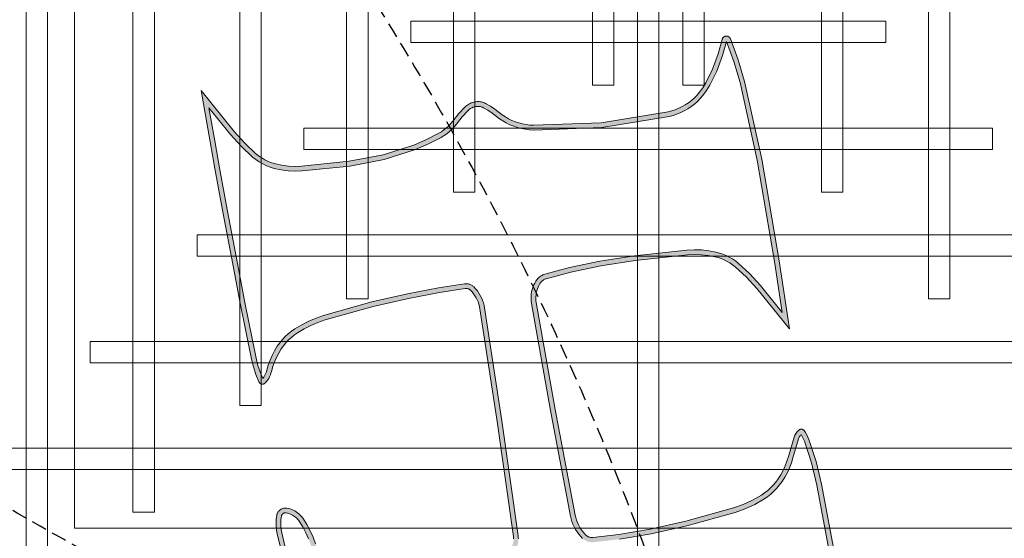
# Model space of a CAD drawing. Header units: millimetres. Extents: x -2073 to 35483, y -49920 to 11085.
# Tile 47 of 70: x 2991 to 3815, y -596 to -162. Entities that reach past the tile are written whole.
import ezdxf

# ---------------------------------------------------------------- set-up
doc = ezdxf.new("R2010")
doc.units = ezdxf.units.MM
doc.linetypes.add('DASHED', pattern=[19.05, 12.7, -6.35])
doc.linetypes.add('HIDDEN', pattern=[0.375, 0.25, -0.125])
doc.layers.add('Ceiling', color=14, linetype='Continuous', lineweight=9)
doc.layers.add('E Celing Lighting', color=5, linetype='DASHED', lineweight=5)
for name, color, linetype, true_color in [('FIRE-SPKLR-EQP', 1, 'Continuous', 0xff0000), ('FIRE-SPKLR-EQP-MPA-12SM-C', 2, 'HIDDEN', 0xffff00), ('RCP LAYOUT', 9, 'Continuous', 0x808080), ('UPRIGHT SPRINKLER EQP', 1, 'Continuous', 0xff0000)]:
    doc.layers.add(name, color=color, linetype=linetype, true_color=true_color)

# ---------------------------------------------------------------- blocks, each defined once
blk = doc.blocks.new('UPRIGHT SPRINKLER')
at = {"layer": 'FIRE-SPKLR-EQP-MPA-12SM-C', "linetype": 'DASHED'}
blk.add_circle((0, 0), 2450, dxfattribs=at)
blk = doc.blocks.new('SPKLR-EQP-PENDENT-68C')
at = {"layer": 'FIRE-SPKLR-EQP-MPA-12SM-C'}
blk.add_circle((0, 0), 2450, dxfattribs=at)
blk = doc.blocks.new('kuaryfjeh')
at = {"ltscale": 0.25, "true_color": 0x808080}
h = blk.add_hatch(color=8, dxfattribs=at)
h.dxf.hatch_style = 1
h.paths.add_polyline_path([(28.008, 1.603), (28.139, 1.536), (28.265, 1.46), (28.387, 1.376), (28.437, 1.336), (28.484, 1.293), (28.528, 1.246), (28.569, 1.197), (28.607, 1.145), (28.641, 1.091), (28.671, 1.035), (28.698, 0.976), (28.721, 0.916), (28.739, 0.855), (28.775, 0.698), (28.801, 0.539), (28.816, 0.379), (28.82, 0.217), (28.814, 0.057), (28.661, -1.545), (28.518, -2.617), (28.352, -3.567), (28.184, -4.349), (28.173, -4.389), (28.159, -4.429), (28.143, -4.469), (28.124, -4.507), (28.102, -4.543), (28.077, -4.578), (28.051, -4.611), (28.022, -4.642), (27.989, -4.674), (27.954, -4.703), (27.917, -4.729), (27.879, -4.753), (27.839, -4.775), (27.798, -4.793), (27.755, -4.809), (27.712, -4.822), (27.668, -4.833), (27.623, -4.84), (27.578, -4.844), (27.533, -4.846), (27.487, -4.844), (27.444, -4.84), (23.806, -4.323), (20.233, -3.78), (20.152, -3.764), (20.07, -3.742), (19.989, -3.714), (19.911, -3.681), (19.835, -3.642), (19.762, -3.598), (19.692, -3.549), (19.626, -3.495), (19.564, -3.436), (19.549, -3.42), (19.535, -3.402), (19.522, -3.383), (19.51, -3.364), (19.499, -3.344), (19.49, -3.323), (19.482, -3.302), (19.476, -3.28), (19.471, -3.258), (19.468, -3.236), (19.466, -3.213), (19.465, -3.191), (19.466, -3.168), (19.469, -3.147), (19.598, -2.323), (19.785, -1.344), (20.043, -0.218), (20.469, 1.31), (20.552, 1.546), (20.65, 1.776), (20.763, 2), (20.891, 2.215), (20.966, 2.324), (21.048, 2.427), (21.137, 2.524), (21.233, 2.614), (21.335, 2.698), (21.443, 2.774), (21.585, 2.86), (21.733, 2.937), (21.886, 3.003), (22.043, 3.058), (22.198, 3.101), (22.25, 3.116), (22.295, 3.132), (22.34, 3.152), (22.383, 3.175), (22.424, 3.201), (22.463, 3.23), (22.467, 3.234), (22.285, 3.309), (22.057, 3.385), (21.823, 3.445), (20.057, 3.802), (18.6, 4.078), (17.113, 4.356), (15.796, 4.599), (14.946, 4.751), (13.902, 4.934), (14.749, 4.249), (15.119, 3.92), (15.46, 3.556), (15.541, 3.454), (15.614, 3.346), (15.678, 3.233), (15.734, 3.116), (15.78, 2.994), (15.818, 2.869), (15.865, 2.652), (15.894, 2.432), (15.905, 2.21), (15.898, 1.988), (15.742, 0.477), (15.535, -0.605), (15.22, -1.598), (15.043, -2.009), (14.839, -2.404), (14.782, -2.497), (14.719, -2.586), (14.65, -2.671), (14.575, -2.75), (14.495, -2.824), (14.414, -2.888), (14.19, -3.067), (13.986, -3.259), (13.965, -3.281), (13.946, -3.305), (13.928, -3.33), (13.913, -3.356), (13.898, -3.383), (13.886, -3.411), (13.876, -3.44), (13.867, -3.47), (13.861, -3.5), (13.857, -3.524), (13.855, -3.549), (13.855, -3.574), (13.856, -3.599), (13.859, -3.623), (13.863, -3.648), (13.87, -3.672), (13.877, -3.695), (13.886, -3.718), (13.897, -3.74), (13.978, -3.883), (14.068, -4.019), (14.245, -4.249), (14.315, -4.355), (14.379, -4.465), (14.435, -4.579), (14.483, -4.697), (14.524, -4.818), (14.556, -4.941), (14.58, -5.066), (14.596, -5.192), (14.604, -5.322), (14.524, -7.48), (14.175, -9.611), (14.142, -9.737), (14.101, -9.858), (14.053, -9.976), (13.996, -10.09), (13.933, -10.201), (13.862, -10.307), (13.785, -10.408), (13.701, -10.504), (13.611, -10.594), (13.514, -10.678), (13.355, -10.796), (13.186, -10.898), (12.739, -11.114), (12.246, -11.302), (11.805, -11.423), (12.434, -11.654), (13.105, -11.851), (15.552, -12.394), (18.764, -12.94), (20.371, -13.187), (19.522, -12.493), (19.153, -12.161), (18.815, -11.793), (18.745, -11.703), (18.682, -11.609), (18.625, -11.512), (18.575, -11.411), (18.532, -11.307), (18.496, -11.2), (18.466, -11.091), (18.423, -10.864), (18.397, -10.635), (18.389, -10.404), (18.399, -10.175), (18.579, -8.521), (18.753, -7.425), (18.956, -6.465), (19.163, -5.686), (19.174, -5.655), (19.186, -5.623), (19.201, -5.593), (19.218, -5.563), (19.237, -5.535), (19.257, -5.508), (19.28, -5.482), (19.304, -5.458), (19.329, -5.436), (19.357, -5.415), (19.385, -5.397), (19.449, -5.361), (19.515, -5.329), (19.583, -5.303), (19.653, -5.281), (19.725, -5.265), (19.797, -5.254), (19.87, -5.248), (19.943, -5.247), (20.016, -5.251), (20.087, -5.261), (23.471, -5.858), (26.815, -6.494), (26.901, -6.514), (26.988, -6.54), (27.072, -6.572), (27.155, -6.609), (27.234, -6.652), (27.311, -6.7), (27.384, -6.752), (27.454, -6.81), (27.519, -6.872), (27.539, -6.893), (27.557, -6.916), (27.574, -6.94), (27.589, -6.964), (27.602, -6.99), (27.614, -7.017), (27.623, -7.044), (27.631, -7.072), (27.637, -7.1), (27.641, -7.129), (27.643, -7.158), (27.644, -7.186), (27.642, -7.214), (27.546, -8.04), (27.377, -9.041), (27.125, -10.175), (26.7, -11.694), (26.585, -12.01), (26.443, -12.316), (26.276, -12.607), (26.201, -12.718), (26.118, -12.823), (26.029, -12.922), (25.933, -13.015), (25.831, -13.1), (25.724, -13.179), (25.582, -13.269), (25.436, -13.348), (25.284, -13.418), (25.127, -13.476), (24.972, -13.523), (24.368, -13.703), (24.345, -13.712), (24.322, -13.722), (24.3, -13.734), (24.279, -13.748), (24.259, -13.763), (24.24, -13.779), (24.237, -13.781), (24.255, -13.794), (24.315, -13.83), (24.378, -13.861), (24.443, -13.888), (25.132, -14.111), (25.838, -14.281), (28.602, -14.799), (31.381, -15.249), (32.032, -15.316), (32.686, -15.325), (33.171, -15.302), (32.466, -14.953), (32.213, -14.817), (31.968, -14.658), (31.739, -14.478), (31.68, -14.424), (31.625, -14.367), (31.574, -14.306), (31.527, -14.242), (31.484, -14.175), (31.446, -14.105), (31.412, -14.033), (31.384, -13.959), (31.36, -13.883), (31.319, -13.713), (31.29, -13.54), (31.271, -13.366), (31.264, -13.19), (31.269, -13.016), (31.41, -11.26), (31.601, -9.94), (31.722, -9.399), (31.884, -8.868), (32.049, -8.455), (32.251, -8.06), (32.314, -7.957), (32.384, -7.86), (32.46, -7.768), (32.543, -7.681), (32.631, -7.601), (32.72, -7.53), (32.957, -7.342), (33.175, -7.14), (33.196, -7.118), (33.216, -7.093), (33.234, -7.068), (33.251, -7.041), (33.265, -7.013), (33.278, -6.984), (33.289, -6.955), (33.298, -6.925), (33.305, -6.894), (33.309, -6.869), (33.311, -6.844), (33.311, -6.819), (33.31, -6.794), (33.307, -6.769), (33.303, -6.744), (33.296, -6.719), (33.288, -6.696), (33.279, -6.672), (33.268, -6.65), (33.183, -6.502), (33.088, -6.361), (32.981, -6.221), (32.909, -6.126), (32.841, -6.021), (32.782, -5.912), (32.731, -5.798), (32.689, -5.68), (32.624, -5.445), (32.575, -5.207), (32.542, -4.965), (32.516, -4.522), (32.526, -4.078), (32.643, -3.026), (32.817, -2.172), (33.064, -1.336), (33.196, -0.997), (33.353, -0.669), (33.535, -0.355), (33.742, -0.057), (33.842, 0.068), (33.95, 0.185), (34.065, 0.295), (34.188, 0.397), (34.317, 0.49), (34.452, 0.575), (34.592, 0.65), (34.667, 0.683), (34.744, 0.712), (34.822, 0.735), (34.903, 0.753), (34.984, 0.765), (35.065, 0.771), (35.147, 0.772), (35.229, 0.767), (35.311, 0.757), (35.391, 0.741), (35.47, 0.719), (35.631, 0.663), (35.715, 0.64), (35.801, 0.623), (35.838, 0.618), (35.874, 0.616), (35.911, 0.617), (35.948, 0.62), (35.984, 0.626), (35.996, 0.629), (36.007, 0.633), (36.018, 0.637), (36.028, 0.642), (36.039, 0.648), (36.048, 0.655), (36.058, 0.662), (36.067, 0.67), (36.069, 0.672), (36.071, 0.675), (36.073, 0.678), (36.075, 0.68), (36.076, 0.683), (36.077, 0.686), (36.079, 0.689), (36.08, 0.692), (36.08, 0.696), (36.081, 0.699), (36.081, 0.702), (36.081, 0.706), (36.081, 0.71), (36.081, 0.714), (36.08, 0.717), (36.079, 0.721), (36.078, 0.725), (36.077, 0.729), (36.075, 0.733), (36.073, 0.736), (36.071, 0.739), (36.069, 0.742), (36.066, 0.746), (36.064, 0.748), (36.061, 0.751), (36.058, 0.753), (36.055, 0.756), (36.052, 0.758), (36.048, 0.759), (36.045, 0.761), (36.04, 0.762), (35.045, 1.068), (33.793, 1.38), (32.302, 1.668), (30.74, 1.944), (29.269, 2.22), (28.029, 2.467), (27.342, 2.634), (27.238, 2.651), (27.133, 2.661), (27.027, 2.663), (26.922, 2.657), (26.817, 2.643), (26.809, 2.642), (26.801, 2.639), (26.793, 2.637), (26.786, 2.634), (26.778, 2.63), (26.771, 2.626), (26.764, 2.621), (26.758, 2.616), (26.752, 2.61), (26.746, 2.604), (26.74, 2.598), (26.735, 2.591), (26.73, 2.584), (26.726, 2.577), (26.723, 2.569), (26.719, 2.561), (26.717, 2.553), (26.715, 2.545), (26.713, 2.537), (26.712, 2.528), (26.712, 2.52), (26.712, 2.511), (26.712, 2.503), (26.713, 2.494), (26.722, 2.453), (26.733, 2.412), (26.747, 2.373), (26.763, 2.334), (26.782, 2.296), (26.804, 2.26), (26.828, 2.225), (26.854, 2.193), (26.882, 2.161), (26.912, 2.132), (26.944, 2.105), (26.978, 2.081), (27.157, 1.968), (27.343, 1.868), (27.536, 1.783), (27.739, 1.709), (27.873, 1.661)], flags=16)
h.paths.add_polyline_path([(24.194, -13.624), (24.224, -13.605), (24.255, -13.588), (24.287, -13.573), (24.321, -13.561), (24.929, -13.379), (25.079, -13.334), (25.226, -13.279), (25.369, -13.214), (25.506, -13.139), (25.639, -13.055), (25.738, -12.983), (25.832, -12.903), (25.921, -12.818), (26.003, -12.726), (26.079, -12.629), (26.149, -12.527), (26.31, -12.246), (26.446, -11.953), (26.557, -11.648), (26.979, -10.138), (27.23, -9.012), (27.397, -8.019), (27.492, -7.201), (27.494, -7.182), (27.493, -7.163), (27.492, -7.145), (27.489, -7.126), (27.486, -7.108), (27.48, -7.089), (27.474, -7.072), (27.467, -7.054), (27.458, -7.038), (27.448, -7.022), (27.437, -7.006), (27.426, -6.992), (27.413, -6.978), (27.354, -6.923), (27.292, -6.871), (27.227, -6.824), (27.159, -6.781), (27.088, -6.743), (27.015, -6.71), (26.94, -6.682), (26.863, -6.659), (26.785, -6.64), (23.444, -6.006), (20.064, -5.409), (20.002, -5.401), (19.939, -5.397), (19.877, -5.398), (19.815, -5.403), (19.753, -5.412), (19.692, -5.426), (19.632, -5.445), (19.574, -5.467), (19.518, -5.494), (19.463, -5.525), (19.443, -5.538), (19.424, -5.552), (19.406, -5.568), (19.389, -5.585), (19.374, -5.603), (19.359, -5.622), (19.346, -5.642), (19.334, -5.663), (19.324, -5.684), (19.315, -5.706), (19.307, -5.729), (19.102, -6.5), (18.9, -7.452), (18.728, -8.54), (18.549, -10.186), (18.539, -10.405), (18.547, -10.624), (18.571, -10.842), (18.613, -11.057), (18.639, -11.156), (18.672, -11.254), (18.712, -11.349), (18.758, -11.441), (18.809, -11.53), (18.867, -11.615), (18.93, -11.696), (19.258, -12.054), (19.62, -12.38), (20.893, -13.419), (18.74, -13.088), (15.523, -12.541), (13.068, -11.997), (12.387, -11.797), (11.72, -11.551), (11.712, -11.548), (11.704, -11.543), (11.696, -11.538), (11.688, -11.533), (11.681, -11.527), (11.674, -11.521), (11.668, -11.514), (11.662, -11.506), (11.656, -11.499), (11.651, -11.491), (11.647, -11.482), (11.643, -11.474), (11.64, -11.465), (11.638, -11.456), (11.636, -11.447), (11.634, -11.437), (11.633, -11.428), (11.633, -11.418), (11.634, -11.409), (11.635, -11.4), (11.637, -11.39), (11.639, -11.381), (11.642, -11.372), (11.645, -11.364), (11.65, -11.355), (11.654, -11.347), (11.659, -11.339), (11.665, -11.332), (11.671, -11.325), (11.678, -11.318), (11.685, -11.312), (11.692, -11.306), (11.7, -11.301), (11.708, -11.296), (11.717, -11.292), (11.725, -11.289), (11.734, -11.286), (11.743, -11.284), (12.199, -11.159), (12.68, -10.976), (13.114, -10.766), (13.272, -10.671), (13.42, -10.561), (13.508, -10.484), (13.591, -10.401), (13.669, -10.313), (13.74, -10.22), (13.805, -10.122), (13.864, -10.02), (13.916, -9.914), (13.96, -9.806), (13.998, -9.694), (14.028, -9.58), (14.374, -7.465), (14.453, -5.323), (14.447, -5.206), (14.432, -5.09), (14.41, -4.974), (14.38, -4.861), (14.343, -4.75), (14.298, -4.641), (14.246, -4.536), (14.188, -4.434), (14.123, -4.337), (13.946, -4.106), (13.85, -3.961), (13.764, -3.81), (13.749, -3.779), (13.736, -3.747), (13.725, -3.714), (13.717, -3.68), (13.71, -3.646), (13.706, -3.611), (13.705, -3.577), (13.705, -3.542), (13.708, -3.507), (13.713, -3.473), (13.722, -3.433), (13.733, -3.394), (13.747, -3.356), (13.763, -3.319), (13.782, -3.283), (13.803, -3.248), (13.826, -3.215), (13.851, -3.183), (13.879, -3.153), (14.092, -2.953), (14.32, -2.771), (14.397, -2.709), (14.47, -2.643), (14.537, -2.571), (14.6, -2.495), (14.657, -2.415), (14.708, -2.331), (14.907, -1.945), (15.079, -1.546), (15.389, -0.568), (15.593, 0.499), (15.748, 1.998), (15.755, 2.208), (15.744, 2.418), (15.717, 2.626), (15.672, 2.832), (15.638, 2.946), (15.596, 3.057), (15.545, 3.164), (15.486, 3.267), (15.42, 3.365), (15.346, 3.458), (15.014, 3.813), (14.652, 4.135), (13.358, 5.181), (14.973, 4.899), (15.822, 4.747), (17.141, 4.504), (18.628, 4.225), (20.085, 3.949), (21.856, 3.591), (22.099, 3.529), (22.338, 3.45), (22.57, 3.353), (22.577, 3.35), (22.584, 3.346), (22.591, 3.341), (22.597, 3.336), (22.603, 3.331), (22.609, 3.325), (22.614, 3.319), (22.619, 3.313), (22.623, 3.306), (22.627, 3.299), (22.63, 3.292), (22.633, 3.284), (22.636, 3.277), (22.638, 3.269), (22.639, 3.261), (22.64, 3.253), (22.641, 3.245), (22.641, 3.237), (22.64, 3.229), (22.639, 3.221), (22.638, 3.213), (22.635, 3.206), (22.633, 3.198), (22.63, 3.191), (22.626, 3.183), (22.622, 3.177), (22.618, 3.17), (22.613, 3.164), (22.607, 3.158), (22.602, 3.152), (22.557, 3.113), (22.509, 3.077), (22.458, 3.045), (22.406, 3.017), (22.352, 2.993), (22.296, 2.973), (22.238, 2.957), (22.088, 2.915), (21.941, 2.863), (21.798, 2.801), (21.659, 2.729), (21.525, 2.648), (21.426, 2.578), (21.332, 2.502), (21.244, 2.418), (21.162, 2.329), (21.086, 2.234), (21.017, 2.134), (20.895, 1.927), (20.786, 1.713), (20.692, 1.492), (20.612, 1.265), (20.188, -0.255), (19.932, -1.375), (19.745, -2.349), (19.617, -3.167), (19.616, -3.18), (19.615, -3.193), (19.616, -3.205), (19.617, -3.218), (19.619, -3.231), (19.621, -3.243), (19.625, -3.255), (19.629, -3.267), (19.634, -3.279), (19.64, -3.29), (19.647, -3.301), (19.654, -3.311), (19.662, -3.321), (19.671, -3.331), (19.725, -3.382), (19.783, -3.429), (19.844, -3.472), (19.908, -3.511), (19.975, -3.545), (20.043, -3.574), (20.114, -3.598), (20.186, -3.618), (20.259, -3.632), (23.828, -4.175), (27.463, -4.691), (27.498, -4.694), (27.533, -4.696), (27.569, -4.695), (27.604, -4.691), (27.639, -4.686), (27.673, -4.678), (27.707, -4.667), (27.74, -4.655), (27.772, -4.64), (27.803, -4.623), (27.833, -4.605), (27.862, -4.584), (27.89, -4.561), (27.915, -4.537), (27.937, -4.513), (27.957, -4.488), (27.976, -4.462), (27.992, -4.434), (28.007, -4.406), (28.019, -4.376), (28.03, -4.345), (28.038, -4.314), (28.205, -3.538), (28.369, -2.594), (28.512, -1.528), (28.664, 0.067), (28.67, 0.218), (28.666, 0.369), (28.652, 0.52), (28.628, 0.669), (28.594, 0.816), (28.578, 0.868), (28.559, 0.919), (28.537, 0.968), (28.511, 1.015), (28.483, 1.061), (28.451, 1.105), (28.416, 1.146), (28.379, 1.185), (28.339, 1.222), (28.297, 1.255), (28.184, 1.334), (28.066, 1.404), (27.944, 1.467), (27.818, 1.522), (27.688, 1.568), (27.48, 1.643), (27.277, 1.733), (27.081, 1.838), (26.893, 1.957), (26.851, 1.987), (26.812, 2.021), (26.774, 2.057), (26.739, 2.096), (26.707, 2.136), (26.677, 2.179), (26.651, 2.224), (26.627, 2.27), (26.607, 2.318), (26.59, 2.368), (26.576, 2.418), (26.565, 2.469), (26.563, 2.487), (26.562, 2.505), (26.561, 2.524), (26.563, 2.542), (26.565, 2.56), (26.568, 2.578), (26.573, 2.596), (26.579, 2.613), (26.585, 2.63), (26.593, 2.647), (26.602, 2.662), (26.612, 2.678), (26.623, 2.692), (26.635, 2.706), (26.648, 2.719), (26.662, 2.731), (26.676, 2.742), (26.691, 2.753), (26.707, 2.762), (26.723, 2.77), (26.74, 2.777), (26.757, 2.783), (26.774, 2.788), (26.792, 2.791), (26.908, 2.806), (27.024, 2.813), (27.141, 2.811), (27.257, 2.8), (27.372, 2.781), (28.061, 2.613), (29.297, 2.368), (30.767, 2.092), (32.33, 1.815), (33.825, 1.527), (35.085, 1.213), (36.088, 0.905), (36.101, 0.9), (36.114, 0.894), (36.126, 0.888), (36.138, 0.881), (36.149, 0.873), (36.16, 0.864), (36.17, 0.855), (36.179, 0.845), (36.188, 0.834), (36.196, 0.823), (36.203, 0.811), (36.21, 0.799), (36.215, 0.786), (36.22, 0.773), (36.224, 0.76), (36.227, 0.747), (36.23, 0.733), (36.231, 0.719), (36.231, 0.706), (36.231, 0.692), (36.23, 0.679), (36.227, 0.666), (36.224, 0.653), (36.22, 0.64), (36.216, 0.628), (36.21, 0.616), (36.204, 0.604), (36.197, 0.593), (36.189, 0.582), (36.18, 0.572), (36.171, 0.562), (36.154, 0.547), (36.137, 0.534), (36.118, 0.521), (36.099, 0.51), (36.079, 0.5), (36.058, 0.492), (36.036, 0.485), (36.015, 0.479), (35.967, 0.471), (35.92, 0.467), (35.872, 0.466), (35.824, 0.469), (35.776, 0.475), (35.68, 0.494), (35.586, 0.52), (35.426, 0.576), (35.357, 0.595), (35.286, 0.609), (35.215, 0.618), (35.144, 0.622), (35.072, 0.621), (35.001, 0.616), (34.93, 0.605), (34.86, 0.59), (34.791, 0.569), (34.724, 0.545), (34.658, 0.515), (34.527, 0.445), (34.401, 0.366), (34.28, 0.278), (34.165, 0.183), (34.057, 0.08), (33.956, -0.03), (33.862, -0.146), (33.662, -0.436), (33.486, -0.74), (33.333, -1.057), (33.206, -1.385), (32.963, -2.208), (32.792, -3.049), (32.676, -4.088), (32.666, -4.519), (32.692, -4.95), (32.723, -5.182), (32.77, -5.41), (32.832, -5.635), (32.87, -5.742), (32.917, -5.845), (32.971, -5.945), (33.032, -6.04), (33.101, -6.13), (33.21, -6.273), (33.31, -6.423), (33.4, -6.579), (33.416, -6.611), (33.429, -6.644), (33.44, -6.677), (33.449, -6.711), (33.456, -6.746), (33.46, -6.781), (33.462, -6.816), (33.461, -6.852), (33.458, -6.887), (33.452, -6.922), (33.443, -6.962), (33.432, -7.002), (33.417, -7.041), (33.4, -7.079), (33.381, -7.116), (33.359, -7.151), (33.335, -7.185), (33.309, -7.217), (33.28, -7.247), (33.054, -7.456), (32.814, -7.647), (32.728, -7.715), (32.648, -7.788), (32.572, -7.867), (32.503, -7.952), (32.439, -8.04), (32.382, -8.133), (32.185, -8.517), (32.026, -8.918), (31.868, -9.437), (31.748, -9.967), (31.559, -11.277), (31.419, -13.024), (31.414, -13.189), (31.421, -13.355), (31.438, -13.519), (31.466, -13.682), (31.505, -13.843), (31.526, -13.91), (31.551, -13.975), (31.58, -14.038), (31.613, -14.099), (31.651, -14.158), (31.692, -14.214), (31.736, -14.267), (31.784, -14.317), (31.836, -14.364), (32.056, -14.535), (32.289, -14.688), (32.535, -14.82), (33.358, -15.226), (33.369, -15.232), (33.379, -15.239), (33.39, -15.247), (33.399, -15.255), (33.409, -15.264), (33.417, -15.273), (33.425, -15.283), (33.432, -15.294), (33.439, -15.305), (33.444, -15.316), (33.449, -15.328), (33.453, -15.34), (33.457, -15.352), (33.458, -15.357), (33.458, -15.362), (33.459, -15.367), (33.459, -15.372), (33.458, -15.376), (33.458, -15.381), (33.457, -15.386), (33.455, -15.391), (33.454, -15.395), (33.452, -15.4), (33.45, -15.404), (33.447, -15.408), (33.445, -15.412), (33.442, -15.416), (33.438, -15.419), (33.435, -15.423), (33.431, -15.426), (33.427, -15.429), (33.423, -15.431), (33.419, -15.434), (33.415, -15.436), (33.41, -15.437), (33.406, -15.439), (33.401, -15.44), (33.396, -15.441), (33.391, -15.441), (32.688, -15.475), (32.023, -15.466), (31.361, -15.398), (28.576, -14.947), (25.806, -14.427), (25.091, -14.255), (24.391, -14.029), (24.316, -13.998), (24.243, -13.962), (24.173, -13.92), (24.107, -13.873), (24.101, -13.869), (24.096, -13.864), (24.091, -13.858), (24.086, -13.853), (24.082, -13.847), (24.079, -13.841), (24.075, -13.835), (24.072, -13.828), (24.07, -13.821), (24.068, -13.814), (24.066, -13.807), (24.065, -13.8), (24.065, -13.793), (24.065, -13.786), (24.065, -13.779), (24.066, -13.771), (24.067, -13.764), (24.069, -13.757), (24.071, -13.751), (24.074, -13.744), (24.077, -13.737), (24.081, -13.731), (24.085, -13.725), (24.089, -13.72), (24.113, -13.693), (24.138, -13.668), (24.165, -13.645)])
at = {"layer": 'E Celing Lighting', "color": 8, "true_color": 0x808080}
for points in [[(27.688, 1.568), (27.48, 1.643), (27.277, 1.733), (27.081, 1.838), (26.893, 1.957), (26.851, 1.987), (26.812, 2.021), (26.774, 2.057), (26.739, 2.096), (26.707, 2.136), (26.677, 2.179), (26.651, 2.224), (26.627, 2.27), (26.607, 2.318), (26.59, 2.368), (26.576, 2.418), (26.565, 2.469), (26.563, 2.487), (26.562, 2.505), (26.561, 2.524), (26.563, 2.542), (26.565, 2.56), (26.568, 2.578), (26.573, 2.596), (26.579, 2.613), (26.585, 2.63), (26.593, 2.647), (26.602, 2.662), (26.612, 2.678), (26.623, 2.692), (26.635, 2.706), (26.648, 2.719), (26.662, 2.731), (26.676, 2.742), (26.691, 2.753), (26.707, 2.762), (26.723, 2.77), (26.74, 2.777), (26.757, 2.783), (26.774, 2.788), (26.792, 2.791), (26.908, 2.806), (27.024, 2.813), (27.141, 2.811), (27.257, 2.8), (27.372, 2.781), (28.061, 2.613)], [(28.576, -14.947), (25.806, -14.427), (25.091, -14.255), (24.391, -14.029), (24.316, -13.998), (24.243, -13.962), (24.173, -13.92), (24.107, -13.873), (24.101, -13.869), (24.096, -13.864), (24.091, -13.858), (24.086, -13.853), (24.082, -13.847), (24.079, -13.841), (24.075, -13.835), (24.072, -13.828), (24.07, -13.821), (24.068, -13.814), (24.066, -13.807), (24.065, -13.8), (24.065, -13.793), (24.065, -13.786), (24.065, -13.779), (24.066, -13.771), (24.067, -13.764), (24.069, -13.757), (24.071, -13.751), (24.074, -13.744), (24.077, -13.737), (24.081, -13.731), (24.085, -13.725), (24.089, -13.72), (24.113, -13.693), (24.138, -13.668), (24.165, -13.645), (24.194, -13.624), (24.224, -13.605), (24.255, -13.588), (24.287, -13.573), (24.321, -13.561), (24.929, -13.379), (25.079, -13.334), (25.226, -13.279), (25.369, -13.214), (25.506, -13.139), (25.639, -13.055), (25.738, -12.983), (25.832, -12.903), (25.921, -12.818), (26.003, -12.726), (26.079, -12.629), (26.149, -12.527), (26.31, -12.246), (26.446, -11.953), (26.557, -11.648), (26.979, -10.138), (27.23, -9.012), (27.397, -8.019), (27.492, -7.201), (27.494, -7.182), (27.493, -7.163), (27.492, -7.145), (27.489, -7.126), (27.486, -7.108), (27.48, -7.089), (27.474, -7.072), (27.467, -7.054), (27.458, -7.038), (27.448, -7.022), (27.437, -7.006), (27.426, -6.992), (27.413, -6.978), (27.354, -6.923), (27.292, -6.871), (27.227, -6.824), (27.159, -6.781), (27.088, -6.743), (27.015, -6.71), (26.94, -6.682), (26.863, -6.659), (26.785, -6.64), (23.444, -6.006), (20.064, -5.409), (20.002, -5.401), (19.939, -5.397), (19.877, -5.398), (19.815, -5.403), (19.753, -5.412), (19.692, -5.426), (19.632, -5.445), (19.574, -5.467), (19.518, -5.494), (19.463, -5.525), (19.443, -5.538), (19.424, -5.552), (19.406, -5.568), (19.389, -5.585), (19.374, -5.603), (19.359, -5.622), (19.346, -5.642), (19.334, -5.663), (19.324, -5.684), (19.315, -5.706), (19.307, -5.729), (19.102, -6.5), (18.9, -7.452), (18.728, -8.54), (18.549, -10.186), (18.539, -10.405), (18.547, -10.624), (18.571, -10.842), (18.613, -11.057), (18.639, -11.156), (18.672, -11.254), (18.712, -11.349), (18.758, -11.441), (18.809, -11.53), (18.867, -11.615), (18.93, -11.696), (19.258, -12.054), (19.62, -12.38), (20.893, -13.419), (18.74, -13.088), (15.523, -12.541), (13.068, -11.997), (12.387, -11.797), (11.72, -11.551), (11.712, -11.548), (11.704, -11.543), (11.696, -11.538), (11.688, -11.533), (11.681, -11.527), (11.674, -11.521), (11.668, -11.514), (11.662, -11.506), (11.656, -11.499), (11.651, -11.491), (11.647, -11.482), (11.643, -11.474), (11.64, -11.465), (11.638, -11.456), (11.636, -11.447), (11.634, -11.437), (11.633, -11.428), (11.633, -11.418), (11.634, -11.409), (11.635, -11.4), (11.637, -11.39), (11.639, -11.381), (11.642, -11.372), (11.645, -11.364), (11.65, -11.355), (11.654, -11.347), (11.659, -11.339), (11.665, -11.332), (11.671, -11.325), (11.678, -11.318), (11.685, -11.312), (11.692, -11.306), (11.7, -11.301), (11.708, -11.296), (11.717, -11.292), (11.725, -11.289), (11.734, -11.286), (11.743, -11.284), (12.199, -11.159), (12.68, -10.976), (13.114, -10.766), (13.272, -10.671), (13.42, -10.561), (13.508, -10.484), (13.591, -10.401), (13.669, -10.313), (13.74, -10.22), (13.805, -10.122), (13.864, -10.02), (13.916, -9.914), (13.96, -9.806), (13.998, -9.694), (14.028, -9.58), (14.374, -7.465), (14.453, -5.323), (14.447, -5.206), (14.432, -5.09), (14.41, -4.974), (14.38, -4.861), (14.343, -4.75), (14.298, -4.641), (14.246, -4.536), (14.188, -4.434), (14.123, -4.337), (13.946, -4.106), (13.85, -3.961), (13.764, -3.81), (13.749, -3.779), (13.736, -3.747), (13.725, -3.714), (13.717, -3.68), (13.71, -3.646), (13.706, -3.611), (13.705, -3.577), (13.705, -3.542), (13.708, -3.507), (13.713, -3.473), (13.722, -3.433), (13.733, -3.394), (13.747, -3.356), (13.763, -3.319), (13.782, -3.283), (13.803, -3.248), (13.826, -3.215), (13.851, -3.183), (13.879, -3.153), (14.092, -2.953), (14.32, -2.771), (14.397, -2.709), (14.47, -2.643), (14.537, -2.571), (14.6, -2.495), (14.657, -2.415), (14.708, -2.331), (14.907, -1.945), (15.079, -1.546), (15.389, -0.568), (15.593, 0.499), (15.748, 1.998), (15.755, 2.208), (15.744, 2.418), (15.717, 2.626), (15.672, 2.832), (15.638, 2.946), (15.596, 3.057), (15.545, 3.164), (15.486, 3.267), (15.42, 3.365), (15.346, 3.458), (15.014, 3.813), (14.652, 4.135), (13.358, 5.181), (14.973, 4.899), (15.822, 4.747), (17.141, 4.504), (18.628, 4.225), (20.085, 3.949), (21.856, 3.591), (22.099, 3.529), (22.338, 3.45), (22.57, 3.353), (22.577, 3.35), (22.584, 3.346), (22.591, 3.341), (22.597, 3.336), (22.603, 3.331), (22.609, 3.325), (22.614, 3.319), (22.619, 3.313), (22.623, 3.306), (22.627, 3.299), (22.63, 3.292), (22.633, 3.284), (22.636, 3.277), (22.638, 3.269), (22.639, 3.261), (22.64, 3.253), (22.641, 3.245), (22.641, 3.237), (22.64, 3.229), (22.639, 3.221), (22.638, 3.213), (22.635, 3.206), (22.633, 3.198), (22.63, 3.191), (22.626, 3.183), (22.622, 3.177), (22.618, 3.17), (22.613, 3.164), (22.607, 3.158), (22.602, 3.152), (22.557, 3.113), (22.509, 3.077), (22.458, 3.045), (22.406, 3.017), (22.352, 2.993), (22.296, 2.973), (22.238, 2.957), (22.088, 2.915), (21.941, 2.863), (21.798, 2.801), (21.659, 2.729), (21.525, 2.648), (21.426, 2.578), (21.332, 2.502), (21.244, 2.418), (21.162, 2.329), (21.086, 2.234), (21.017, 2.134), (20.895, 1.927), (20.786, 1.713), (20.692, 1.492), (20.612, 1.265), (20.188, -0.255), (19.932, -1.375), (19.745, -2.349), (19.617, -3.167), (19.616, -3.18), (19.615, -3.193), (19.616, -3.205), (19.617, -3.218), (19.619, -3.231), (19.621, -3.243), (19.625, -3.255), (19.629, -3.267), (19.634, -3.279), (19.64, -3.29), (19.647, -3.301), (19.654, -3.311), (19.662, -3.321), (19.671, -3.331), (19.725, -3.382), (19.783, -3.429), (19.844, -3.472), (19.908, -3.511), (19.975, -3.545), (20.043, -3.574), (20.114, -3.598), (20.186, -3.618), (20.259, -3.632), (23.828, -4.175), (27.463, -4.691), (27.498, -4.694), (27.533, -4.696)], [(27.533, -4.846), (27.487, -4.844), (27.444, -4.84), (23.806, -4.323), (20.233, -3.78), (20.152, -3.764), (20.07, -3.742), (19.989, -3.714), (19.911, -3.681), (19.835, -3.642), (19.762, -3.598), (19.692, -3.549), (19.626, -3.495), (19.564, -3.436), (19.549, -3.42), (19.535, -3.402), (19.522, -3.383), (19.51, -3.364), (19.499, -3.344), (19.49, -3.323), (19.482, -3.302), (19.476, -3.28), (19.471, -3.258), (19.468, -3.236), (19.466, -3.213), (19.465, -3.191), (19.466, -3.168), (19.469, -3.147), (19.598, -2.323), (19.785, -1.344), (20.043, -0.218), (20.469, 1.31), (20.552, 1.546), (20.65, 1.776), (20.763, 2), (20.891, 2.215), (20.966, 2.324), (21.048, 2.427), (21.137, 2.524), (21.233, 2.614), (21.335, 2.698), (21.443, 2.774), (21.585, 2.86), (21.733, 2.937), (21.886, 3.003), (22.043, 3.058), (22.198, 3.101), (22.25, 3.116), (22.295, 3.132), (22.34, 3.152), (22.383, 3.175), (22.424, 3.201), (22.463, 3.23), (22.467, 3.234), (22.285, 3.309), (22.057, 3.385), (21.823, 3.445), (20.057, 3.802), (18.6, 4.078), (17.113, 4.356), (15.796, 4.599), (14.946, 4.751), (13.902, 4.934), (14.749, 4.249), (15.119, 3.92), (15.46, 3.556), (15.541, 3.454), (15.614, 3.346), (15.678, 3.233), (15.734, 3.116), (15.78, 2.994), (15.818, 2.869), (15.865, 2.652), (15.894, 2.432), (15.905, 2.21), (15.898, 1.988), (15.742, 0.477), (15.535, -0.605), (15.22, -1.598), (15.043, -2.009), (14.839, -2.404), (14.782, -2.497), (14.719, -2.586), (14.65, -2.671), (14.575, -2.75), (14.495, -2.824), (14.414, -2.888), (14.19, -3.067), (13.986, -3.259), (13.965, -3.281), (13.946, -3.305), (13.928, -3.33), (13.913, -3.356), (13.898, -3.383), (13.886, -3.411), (13.876, -3.44), (13.867, -3.47), (13.861, -3.5), (13.857, -3.524), (13.855, -3.549), (13.855, -3.574), (13.856, -3.599), (13.859, -3.623), (13.863, -3.648), (13.87, -3.672), (13.877, -3.695), (13.886, -3.718), (13.897, -3.74), (13.978, -3.883), (14.068, -4.019), (14.245, -4.249), (14.315, -4.355), (14.379, -4.465), (14.435, -4.579), (14.483, -4.697), (14.524, -4.818), (14.556, -4.941), (14.58, -5.066), (14.596, -5.192), (14.604, -5.322), (14.524, -7.48), (14.175, -9.611), (14.142, -9.737), (14.101, -9.858), (14.053, -9.976), (13.996, -10.09), (13.933, -10.201), (13.862, -10.307), (13.785, -10.408), (13.701, -10.504), (13.611, -10.594), (13.514, -10.678), (13.355, -10.796), (13.186, -10.898), (12.739, -11.114), (12.246, -11.302), (11.805, -11.423), (12.434, -11.654), (13.105, -11.851), (15.552, -12.394), (18.764, -12.94), (20.371, -13.187), (19.522, -12.493), (19.153, -12.161), (18.815, -11.793), (18.745, -11.703), (18.682, -11.609), (18.625, -11.512), (18.575, -11.411), (18.532, -11.307), (18.496, -11.2), (18.466, -11.091), (18.423, -10.864), (18.397, -10.635), (18.389, -10.404), (18.399, -10.175), (18.579, -8.521), (18.753, -7.425), (18.956, -6.465), (19.163, -5.686), (19.174, -5.655), (19.186, -5.623), (19.201, -5.593), (19.218, -5.563), (19.237, -5.535), (19.257, -5.508), (19.28, -5.482), (19.304, -5.458), (19.329, -5.436), (19.357, -5.415), (19.385, -5.397), (19.449, -5.361), (19.515, -5.329), (19.583, -5.303), (19.653, -5.281), (19.725, -5.265), (19.797, -5.254), (19.87, -5.248), (19.943, -5.247), (20.016, -5.251), (20.087, -5.261), (23.471, -5.858), (26.815, -6.494), (26.901, -6.514), (26.988, -6.54), (27.072, -6.572), (27.155, -6.609), (27.234, -6.652), (27.311, -6.7), (27.384, -6.752), (27.454, -6.81), (27.519, -6.872)], [(27.546, -8.04), (27.377, -9.041), (27.125, -10.175), (26.7, -11.694), (26.585, -12.01), (26.443, -12.316), (26.276, -12.607), (26.201, -12.718), (26.118, -12.823), (26.029, -12.922), (25.933, -13.015), (25.831, -13.1), (25.724, -13.179), (25.582, -13.269), (25.436, -13.348), (25.284, -13.418), (25.127, -13.476), (24.972, -13.523), (24.368, -13.703), (24.345, -13.712), (24.322, -13.722), (24.3, -13.734), (24.279, -13.748), (24.259, -13.763), (24.24, -13.779), (24.237, -13.781), (24.255, -13.794), (24.315, -13.83), (24.378, -13.861), (24.443, -13.888), (25.132, -14.111), (25.838, -14.281), (28.602, -14.799)], [(28.029, 2.467), (27.342, 2.634), (27.238, 2.651), (27.133, 2.661), (27.027, 2.663), (26.922, 2.657), (26.817, 2.643), (26.809, 2.642), (26.801, 2.639), (26.793, 2.637), (26.786, 2.634), (26.778, 2.63), (26.771, 2.626), (26.764, 2.621), (26.758, 2.616), (26.752, 2.61), (26.746, 2.604), (26.74, 2.598), (26.735, 2.591), (26.73, 2.584), (26.726, 2.577), (26.723, 2.569), (26.719, 2.561), (26.717, 2.553), (26.715, 2.545), (26.713, 2.537), (26.712, 2.528), (26.712, 2.52), (26.712, 2.511), (26.712, 2.503), (26.713, 2.494), (26.722, 2.453), (26.733, 2.412), (26.747, 2.373), (26.763, 2.334), (26.782, 2.296), (26.804, 2.26), (26.828, 2.225), (26.854, 2.193), (26.882, 2.161), (26.912, 2.132), (26.944, 2.105), (26.978, 2.081), (27.157, 1.968), (27.343, 1.868), (27.536, 1.783)]]:
    blk.add_lwpolyline(points, dxfattribs=at)
blk = doc.blocks.new('ceiling inst 2')
at = {"color": 8, "lineweight": 0, "ltscale": 0.25, "true_color": 0x808080}
blk.add_lwpolyline([(1722743.061, -79105.617), (1722780.851, -79105.617), (1722780.851, -79060.793), (1722743.061, -79060.793)], close=True, dxfattribs=at)
at = {"layer": 'Ceiling', "color": 8, "lineweight": 0, "ltscale": 0.25, "true_color": 0x808080}
for points in [[(1722761.604, -79108.617), (1722762.308, -79108.617), (1722762.308, -79057.793), (1722761.604, -79057.793)], [(1722782.444, -79108.617), (1722781.74, -79108.617), (1722781.74, -79057.793), (1722782.444, -79057.793)], [(1722778.222, -79105.098), (1722778.926, -79105.098), (1722778.926, -79061.312), (1722778.222, -79061.312)], [(1722783.851, -79063.423), (1722740.061, -79063.423), (1722740.061, -79062.719), (1722783.851, -79062.719)], [(1722774.704, -79101.58), (1722775.407, -79101.58), (1722775.407, -79064.83), (1722774.704, -79064.83)], [(1722780.333, -79066.237), (1722780.333, -79066.941), (1722743.583, -79066.941), (1722743.583, -79066.237)], [(1722752.023, -79098.062), (1722752.726, -79098.062), (1722752.726, -79068.348), (1722752.023, -79068.348)], [(1722771.186, -79098.062), (1722771.889, -79098.062), (1722771.889, -79068.348), (1722771.186, -79068.348)], [(1722776.817, -79069.755), (1722776.817, -79070.459), (1722747.103, -79070.459), (1722747.103, -79069.755)], [(1722756.248, -79094.544), (1722755.545, -79094.544), (1722755.545, -79071.866), (1722756.248, -79071.866)], [(1722767.667, -79094.544), (1722768.371, -79094.544), (1722768.371, -79071.866), (1722767.667, -79071.866)], [(1722773.297, -79073.274), (1722773.297, -79073.977), (1722750.619, -79073.977), (1722750.619, -79073.274)], [(1722760.822, -79091.026), (1722760.118, -79091.026), (1722760.118, -79075.385), (1722760.822, -79075.385)], [(1722763.094, -79091.026), (1722763.797, -79091.026), (1722763.797, -79075.385), (1722763.094, -79075.385)], [(1722769.778, -79076.792), (1722769.778, -79077.496), (1722754.137, -79077.496), (1722754.137, -79076.792)]]:
    blk.add_lwpolyline(points, close=True, dxfattribs=at)
blk = doc.blocks.new('grid 2')
at = {"color": 8, "true_color": 0x808080, "rotation": 180}
blk.add_blockref('ceiling inst 2', (3444354.934, -157949.099), dxfattribs=at)
blk = doc.blocks.new('IRISH HOUSE-RCP LAYOUT')
at = {"xscale": 25.4, "yscale": 25.4, "zscale": 25.4}
blk.add_blockref('grid 2', (-43724944.67, 2003175.56), dxfattribs=at)
at = {"layer": 'E Celing Lighting', "color": 8, "true_color": 0x808080, "xscale": -26.46582335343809, "yscale": 26.46582335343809, "zscale": 26.46582335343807, "rotation": 90}
blk.add_blockref('kuaryfjeh', (3280.06, 132.29), dxfattribs=at)

msp = doc.modelspace()

# ---------------------------------------------------------------- block references
at = {"layer": 'FIRE-SPKLR-EQP'}
for p in [(3482.29, 1566.09), (3483.07, -1584.99)]:
    msp.add_blockref('SPKLR-EQP-PENDENT-68C', p, dxfattribs=at)
at = {"layer": 'RCP LAYOUT'}
msp.add_blockref('IRISH HOUSE-RCP LAYOUT', (0, 0), dxfattribs=at)
at = {"layer": 'UPRIGHT SPRINKLER EQP'}
for p in [(1215.02, 1546.85), (4215.02, 1546.85), (1215.02, -1453.15), (4215.02, -1453.15)]:
    msp.add_blockref('UPRIGHT SPRINKLER', p, dxfattribs=at)

doc.saveas('drawing.dxf')
